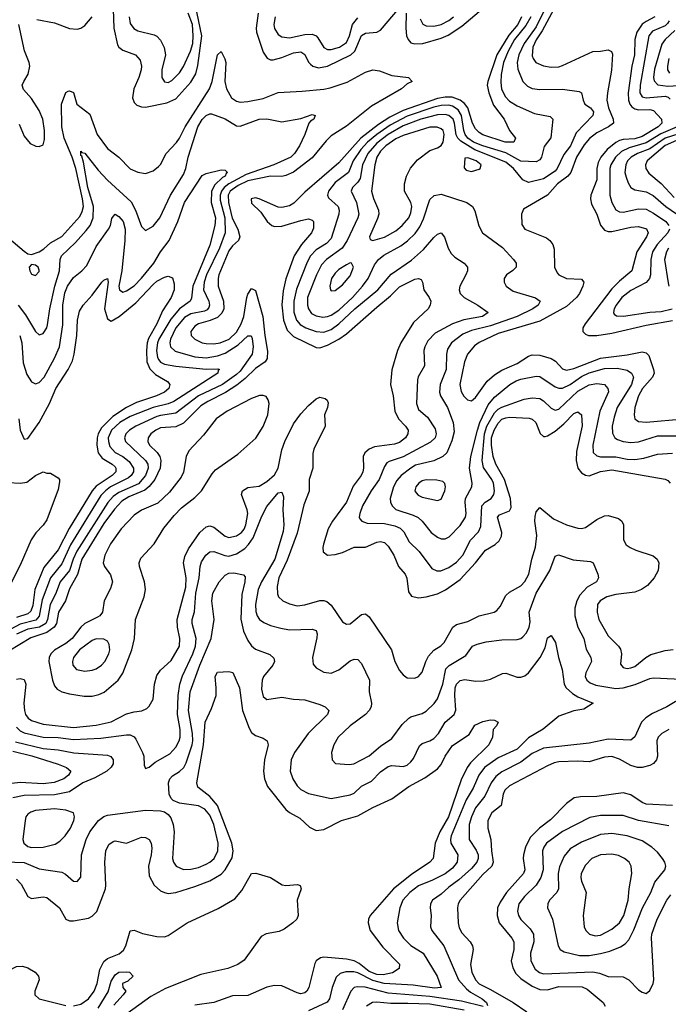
# Model space of a CAD drawing. Header units: inches. Extents: x 501365 to 657855, y 482276 to 547543.
# Tile 32 of 256: x 530787 to 534207, y 492561 to 497755. Entities that reach past the tile are written whole.
import ezdxf

# ---------------------------------------------------------------- set-up
doc = ezdxf.new("R2010")
doc.units = ezdxf.units.IN
doc.header["$MEASUREMENT"] = 0
doc.layers.add('A5439', color=7, linetype='Continuous')

msp = doc.modelspace()

# ---------------------------------------------------------------- linework, layer by layer
at = {"layer": 'A5439', "color": 5}
for points, elevation in [([(531280.2, 497810), (531282.7, 497710), (531303.2, 497623.2), (531310.6, 497610.6), (531330, 497595.3), (531398.3, 497570), (531422.3, 497542.3), (531428.8, 497510), (531427, 497490), (531415.8, 497450), (531389.6, 497390), (531382.5, 497342.5), (531390, 497318), (531404.1, 497304.1), (531430, 497295.1), (531450, 497294.4), (531563.6, 497316.4), (531610, 497338.1), (531690, 497425.4), (531715.2, 497470), (531726.7, 497513.3), (531746.7, 497670), (531714.8, 497830)], 1920), ([(532044.5, 497790), (532033.3, 497710), (532035.1, 497690), (532070, 497584.6), (532092.5, 497552.5), (532110, 497544.4), (532123.7, 497543.7), (532170, 497555), (532230, 497580.7), (532270, 497586.5), (532290, 497571.1), (532310, 497531.1), (532320.2, 497520.2), (532332.6, 497510), (532362.2, 497502.2), (532410, 497510.1), (532533.9, 497570), (532554.7, 497590), (532590, 497671.1), (532610, 497684.2), (532670, 497690.1), (532690, 497699.3), (532790, 497817.8)], 1920), ([(533555.9, 497810), (533510, 497717.8), (533447.1, 497630), (533419.4, 497570), (533410.1, 497530), (533414.6, 497494.6), (533441, 497430), (533464.2, 497404.2), (533490, 497392.7), (533530, 497386.4), (533648.7, 497388.7), (533736.4, 497376.4), (533749, 497369), (533758, 497330), (533767.8, 497310), (533796.9, 497290), (533812.7, 497270), (533809.2, 497250), (533721.1, 497158.9), (533690.9, 497090), (533656.2, 497043.8), (533621.1, 496970), (533610, 496955.7), (533550, 496916.5), (533470, 496897.1), (533440.4, 496910), (533391.7, 496970), (533350, 497003.1), (533187.9, 497067.9), (533113.9, 497113.9), (533097.1, 497130), (533088.4, 497148.4), (533080.3, 497210), (533072.3, 497230), (533049.7, 497249.7), (533030, 497255), (532990, 497253.7), (532902, 497230), (532810, 497195.2), (532730, 497150.2), (532670, 497103.3), (532623.2, 497050), (532595.4, 496990), (532582, 496918), (532570, 496897.5), (532542, 496870), (532535.7, 496850), (532562.5, 496790), (532574.5, 496730), (532570.1, 496710), (532514.2, 496590), (532486.8, 496550), (532405.1, 496490), (532378.4, 496461.6), (532351.6, 496410), (532305.1, 496290), (532303.8, 496250), (532309.4, 496229.4), (532326, 496206), (532350, 496192.2), (532386, 496186), (532410, 496188.8), (532430, 496196.5), (532470, 496223), (532542.5, 496290), (532595, 496350), (532624, 496390), (532658.4, 496461.6), (532678.5, 496490), (532707.4, 496512.6), (532797.5, 496562.5), (532831.9, 496588.1), (532872.3, 496627.7), (532896.7, 496663.3), (532915.9, 496704.1), (532950, 496807.4), (532972.8, 496827.2), (533010, 496834), (533144.9, 496790), (533175.3, 496770), (533187, 496747), (533207.7, 496667.7), (533227.4, 496630), (533333.1, 496553.1), (533391.5, 496490), (533404.6, 496470), (533404.2, 496450), (533387.5, 496432.5), (533354.4, 496410), (533341.7, 496390), (533341.7, 496370), (533351.8, 496350), (533390, 496322.7), (533507.3, 496287.3), (533531.1, 496271.1), (533520.2, 496250), (533492.1, 496230), (533410.9, 496190), (533270, 496139.8), (533170, 496115.9), (533124, 496096), (533064.8, 496050), (533043.2, 496016.8), (533037.3, 495990), (533036, 495910), (533004.2, 495830), (533001.5, 495790), (533006.4, 495770), (533042.6, 495710), (533073.5, 495630), (533078.2, 495581.8), (533066.5, 495533.5), (533038.9, 495470), (533017.5, 495450), (532970, 495428.4), (532875, 495405), (532848.9, 495390), (532798.5, 495350), (532776.3, 495323.7), (532757.7, 495290), (532741.1, 495230), (532742.7, 495210), (532750.6, 495190.6), (532770.5, 495170.5), (532861.9, 495141.9), (532888.9, 495128.9), (532909.4, 495110), (532957.2, 495050), (532990, 495025), (533010, 495016.3), (533030, 495016.5), (533052.4, 495027.6), (533110, 495086), (533137.3, 495130), (533141.5, 495150), (533136.1, 495210), (533138.3, 495230), (533171.9, 495290), (533172.9, 495310), (533159.5, 495390), (533166.2, 495450), (533200.3, 495590), (533214.2, 495630), (533256.7, 495723.3), (533290, 495763.9), (533371.6, 495830), (533405.8, 495850), (533430, 495858), (533510, 495874.2), (533530, 495872.1), (533610, 495818.5), (533630, 495811), (533650, 495811), (533690, 495830.7), (533750, 495872.1), (533790, 495892.6), (533870, 495914.4), (533937.1, 495917.1), (533990, 495906.7), (534013.7, 495890), (534023, 495870), (534013.6, 495830), (533938, 495710), (533921.2, 495658.8), (533912, 495610), (533913.3, 495573.3), (533925, 495550), (533939.9, 495539.9), (533969.7, 495529.7), (534010, 495524), (534050, 495528.7), (534150, 495560.5), (534330, 495559.6)], 1960), ([(533602.8, 497810), (533542.8, 497697.2), (533510, 497649.3), (533493.5, 497610), (533490, 497565.5), (533494.3, 497550), (533508.4, 497530), (533550, 497511.5), (533590, 497504.7), (533630, 497506.5), (533650, 497513.8), (533810, 497588.1), (533850, 497589), (533890, 497596.9), (533908.2, 497588.2), (533913.4, 497573.4), (533908.6, 497488.6), (533886.1, 497370), (533883.2, 497330), (533891.3, 497290), (533916.9, 497230), (533918.9, 497210), (533892.1, 497190), (533830, 497158.6), (533791.5, 497128.5), (533764.4, 497095.6), (533723, 497030), (533693, 496950), (533676.8, 496930), (533623.1, 496890), (533570, 496829.3), (533444.5, 496755.5), (533434, 496730), (533434.5, 496674.5), (533450.2, 496650.2), (533564.2, 496604.2), (533582.4, 496590), (533598, 496570), (533605.1, 496545.1), (533606.5, 496450), (533620.4, 496420.4), (533630.3, 496410), (533670, 496389.5), (533750, 496386), (533761.8, 496370), (533757, 496350), (533738.4, 496310), (533723.4, 496290), (533670, 496241.7), (533530, 496165.3), (533310, 496099.7), (533210, 496052.8), (533185.4, 496034.6), (533148.2, 495990), (533132.5, 495950), (533107.3, 495830), (533114.4, 495794.4), (533129.1, 495769.1), (533149, 495750), (533170, 495744.9), (533190, 495761.5), (533252.6, 495847.4), (533290, 495881.5), (533330, 495905.9), (533410, 495941.8), (533470, 495979.5), (533490, 495986.5), (533530, 495984.8), (533590, 495968.4), (533613, 495953), (533650, 495912.5), (533670, 495905.7), (533710, 495914.8), (533850, 495970.4), (533990, 495986.9), (534070, 496002.9), (534090, 495998.3), (534103.9, 495984), (534129.6, 495910), (534132.4, 495890), (534124.3, 495870), (534071.4, 495810), (534050.5, 495770), (534031.6, 495710), (534026.5, 495670), (534031.2, 495650), (534050, 495635), (534090, 495631.2), (534289.6, 495649.6)], 1980), ([(530876.8, 497756.8), (530970, 497738.6), (531050, 497709.6), (531090, 497705.7), (531110, 497711.3), (531130, 497724.3), (531169.1, 497770.9)], 1920), ([(531364.6, 497770), (531370, 497734.4), (531389.2, 497709.2), (531410, 497696.6), (531495.2, 497675.2), (531510, 497668.2), (531530, 497647.7), (531549.1, 497609.1), (531555.9, 497570), (531536.1, 497490), (531535.7, 497450), (531550, 497427.4), (531570, 497424.8), (531590, 497434.5), (531630, 497474.7), (531650, 497507.8), (531687.3, 497590), (531699.1, 497630), (531701.9, 497670), (531698, 497730), (531675.1, 497790)], 1940), ([(533432.6, 497770), (533413.1, 497730), (533366.4, 497673.6), (533303.3, 497570), (533255.1, 497430), (533252.6, 497410), (533260.5, 497370), (533284.8, 497304.8), (533342.4, 497230), (533370.2, 497170), (533400.9, 497130), (533393, 497110), (533346.3, 497110), (533230, 497148.5), (533210, 497159.7), (533190, 497179.9), (533174.2, 497210), (533150.7, 497290), (533132.9, 497312.9), (533110, 497331.2), (533066.8, 497346.8), (533030, 497346.5), (532990, 497339.7), (532810, 497276.6), (532739, 497241), (532678.3, 497201.7), (532585.6, 497130), (532470, 496999.7), (532290, 496844.6), (532232.6, 496787.4), (532210, 496773.5), (532170, 496763.8), (532150, 496766.6), (532050, 496810.4), (532030, 496815.4), (532008.1, 496810), (532010, 496787.9), (532059.2, 496739.2), (532092, 496690), (532115.8, 496670), (532130, 496665.1), (532170, 496666.4), (532270, 496696.6), (532310, 496704.2), (532330, 496698), (532336.9, 496690), (532336.3, 496656.3), (532325.7, 496630), (532273.8, 496570), (532235, 496510), (532191.2, 496388.8), (532175.7, 496324.3), (532169.8, 496250.2), (532177.8, 496170), (532197.1, 496117.1), (532230, 496084.1), (532350, 496026.2), (532370, 496024.3), (532410, 496037.9), (532470, 496069.2), (532510, 496097.7), (532670, 496239.4), (532742.4, 496297.6), (532790, 496346.6), (532870, 496386.5), (532890.2, 496390.2), (532903.8, 496383.8), (532911, 496371), (532917.5, 496330), (532946.7, 496290), (532954.6, 496270), (532951.8, 496250), (532940.3, 496230), (532862.9, 496157.1), (532796.6, 496050), (532778.6, 496010), (532748.5, 495908.5), (532742.7, 495830), (532756, 495770), (532765.2, 495690), (532784.2, 495650), (532822, 495610), (532834.8, 495590), (532833.5, 495570), (532821, 495550), (532790, 495525), (532763.6, 495516.4), (532658.1, 495501.9), (532629.2, 495490), (532606.4, 495470), (532598.1, 495450), (532600.7, 495390), (532597.2, 495370), (532587.3, 495350), (532544.9, 495295.1), (532509.6, 495210), (532436.1, 495110), (532414.1, 495070), (532388.2, 494988.2), (532384.7, 494970), (532387.1, 494947.1), (532410, 494931.1), (532450, 494933.9), (532490, 494944.5), (532550, 494972.2), (532610, 494971.7), (532670, 494999.2), (532690, 495002), (532710, 494996.6), (532730, 494977.8), (532760.8, 494930), (532784.9, 494870), (532820.2, 494830), (532828.4, 494808.4), (532837.4, 494737.4), (532853.1, 494713.1), (532890, 494705), (532930, 494710.7), (532990, 494726.9), (533032.8, 494747.2), (533110, 494802.7), (533190.4, 494890), (533242.6, 494957.4), (533293.7, 494986.3), (533314.9, 495005.1), (533327.1, 495030), (533329, 495050), (533306.9, 495130), (533317.5, 495142.5), (533370, 495165), (533378.2, 495181.8), (533375.7, 495230), (533343, 495330), (533297.4, 495410), (533282.9, 495450), (533274.5, 495510), (533274.6, 495550), (533288.7, 495590), (533310, 495626.2), (533330, 495647), (533350, 495655.5), (533370, 495658.3), (533473.6, 495653.6), (533490, 495647.8), (533509.3, 495630), (533531.4, 495571.4), (533550, 495556.3), (533557.2, 495557.2), (533570, 495559.2), (533610, 495585.2), (533656.7, 495623.3), (533710, 495678), (533730, 495687.1), (533750.1, 495670.1), (533753, 495613), (533723.2, 495476.8), (533720.9, 495430), (533730, 495389.2), (533750, 495364.2), (533770, 495352.2), (533790, 495349.4), (533850, 495372.5), (533910, 495379.9), (534190, 495330.9), (534204.4, 495324.4), (534217.6, 495310)], 1920), ([(532134.2, 497770), (532127.6, 497730), (532130, 497708.8), (532150, 497677.5), (532170, 497664.1), (532210, 497659.1), (532290, 497678), (532330, 497678.9), (532350.1, 497670.1), (532359.6, 497659.6), (532390, 497609.3), (532410, 497598), (532430, 497597.5), (532473.5, 497610), (532510, 497635.3), (532526.1, 497670), (532541.1, 497730), (532570, 497765.2)], 1940), ([(533481.5, 497770), (533455.5, 497724.5), (533395.5, 497650), (533363.4, 497590), (533337.9, 497530), (533326.3, 497466.3), (533323.5, 497423.5), (533327.5, 497390), (533347.8, 497350), (533370, 497325.6), (533410, 497300.5), (533501.1, 497261.1), (533584.6, 497244.6), (533597.6, 497230), (533588.4, 497131.6), (533553.5, 497086.5), (533538.1, 497030), (533530, 497016.5), (533510, 497004.6), (533430, 497009.2), (533350, 497053.5), (533228.6, 497090), (533179.5, 497110), (533151, 497130), (533136.5, 497150), (533129.5, 497170), (533117.5, 497250), (533099.8, 497279.8), (533070, 497299.2), (533050, 497304), (533010, 497303.2), (532970, 497294.2), (532830, 497246.3), (532740.8, 497199.2), (532669.5, 497150), (532621.3, 497110), (532586.2, 497070), (532546.2, 497010), (532520.8, 496950), (532450, 496896.7), (532415.6, 496850), (532410.9, 496830), (532415.6, 496815.6), (532465.5, 496770), (532471.9, 496750), (532469.6, 496730), (532430, 496600.7), (532405.7, 496574.3), (532350, 496541.5), (532321.3, 496510), (532303.2, 496476.8), (532246.7, 496333.3), (532232.4, 496270), (532232.9, 496212.9), (532246.4, 496170), (532266.7, 496146.7), (532295.6, 496130), (532350, 496110.8), (532390, 496107.1), (532430, 496120.9), (532470, 496151), (532554.3, 496230), (532675, 496330), (532746.5, 496413.5), (532852.9, 496487.1), (532916.5, 496543.5), (532970, 496605.6), (532990, 496623.6), (533010, 496630.3), (533027.6, 496607.6), (533046.3, 496550), (533062.2, 496522.2), (533082.4, 496502.4), (533130.4, 496470), (533148.8, 496450), (533147.8, 496430), (533139.7, 496410), (533107.5, 496350), (533104.6, 496330), (533110.2, 496310), (533130, 496289.4), (533202.8, 496250), (533257.6, 496210), (533228.2, 496190), (533128.2, 496171.8), (533069.1, 496150.9), (532978.1, 496101.9), (532938.5, 496061.5), (532922.6, 496030), (532918.8, 496010), (532921.7, 495930), (532888.3, 495871.7), (532884.5, 495855.5), (532879.8, 495730), (532890, 495699.6), (532937.6, 495657.6), (532977.3, 495597.3), (532984, 495570), (532977.9, 495550), (532953.7, 495526.3), (532810, 495449.1), (532734.9, 495425.1), (532723, 495417), (532710, 495397.7), (532682.8, 495330), (532640.9, 495270), (532595.1, 495190), (532580.1, 495150), (532577.5, 495130), (532581.2, 495121.2), (532590.3, 495110), (532618.9, 495098.9), (532710, 495097.3), (532764.9, 495084.9), (532792.7, 495072.7), (532812.7, 495052.7), (532840.7, 495000.7), (532894, 494950), (532960.4, 494860.4), (532987.1, 494847.1), (533007.2, 494847.2), (533050, 494864.4), (533090, 494894), (533124.1, 494930), (533164.5, 495010), (533207.2, 495052.8), (533218.4, 495081.6), (533224.3, 495190), (533240.7, 495210), (533273.8, 495230), (533288, 495250), (533291.2, 495270), (533284.7, 495310), (533276.4, 495330), (533233.4, 495393.4), (533226.2, 495430), (533237.6, 495570), (533250.2, 495610), (533290, 495681.2), (533310, 495700.4), (533330, 495711.1), (533446.4, 495753.6), (533490, 495760.6), (533530, 495757.1), (533550, 495745.1), (533590, 495705.7), (533610, 495695.9), (533630, 495700.4), (533730, 495794.8), (533790, 495829.2), (533830, 495835.9), (533870.3, 495830), (533889.2, 495810), (533891.4, 495791.4), (533846.9, 495690), (533808.9, 495510), (533811.6, 495471.6), (533830, 495454.1), (533850, 495449.6), (533930, 495448.3), (533990, 495436.5), (534030, 495434.3), (534078.6, 495441.4), (534150, 495463.1), (534230, 495468.1)], 1940), ([(532825.5, 497790), (532823.6, 497710), (532827.5, 497670), (532836, 497650), (532850, 497633.8), (532870, 497627.3), (532912.8, 497630), (533010, 497658), (533046.4, 497673.6), (533118.2, 497721.8), (533210, 497798.5)], 1920), ([(532899.4, 497759.4), (532912.3, 497732.3), (532930, 497722.1), (532970, 497721.1), (533010, 497730.1), (533050, 497751.6), (533073.9, 497770)], 1940), ([(534136.8, 497770), (534090, 497746.3), (534070, 497731), (534042.1, 497690), (534030.4, 497650), (534028.3, 497570), (534015.2, 497510), (533996.4, 497370), (533998, 497330), (534004.8, 497310), (534015.8, 497295.8), (534030, 497285.5), (534050, 497280.1), (534110, 497280.7), (534130, 497276.3), (534170.6, 497230), (534172.9, 497210), (534154.5, 497190), (534070, 497138.6), (534030, 497126.2), (533970, 497122.9), (533950, 497117.8), (533930, 497107.4), (533885.4, 497070), (533852.3, 497030), (533838.1, 497001.9), (533830.4, 496970), (533829.7, 496910), (533798.7, 496830), (533796.3, 496810), (533801.7, 496781.7), (533830.1, 496730.1), (533850.5, 496670.5), (533870, 496645.5), (533890, 496638.2), (533910, 496637.6), (534010, 496660.7), (534050, 496664.1), (534091.9, 496651.9), (534101, 496630), (534092.5, 496610), (534041.2, 496530), (534015.6, 496430), (533950, 496375.6), (533910, 496334.7), (533768.3, 496150), (533757, 496130), (533756.5, 496110), (533770, 496096.5), (533786, 496090), (533830, 496089.3), (533910, 496101.9), (534090, 496144.2), (534230, 496167.6)], 2020), ([(530784.3, 497204.3), (530810, 497141.7), (530841.9, 497101.9), (530872.8, 497087.2), (530890, 497085.9), (530910, 497095.6), (530917.3, 497122.7), (530918.4, 497170), (530909, 497230), (530890, 497276.2), (530850, 497339.3), (530807.3, 497387.3), (530800.8, 497410), (530808, 497430), (530832, 497468), (530839.7, 497510), (530836.6, 497530), (530811.9, 497591.9), (530782.1, 497730)], 1920), ([(534211.5, 497750), (534203.9, 497736.1), (534190, 497722.6), (534124.6, 497695.4), (534104.3, 497670), (534059.8, 497410), (534057.3, 497370), (534070, 497347.5), (534090, 497343.6), (534190, 497351.6), (534206.6, 497346.6), (534216.9, 497336.9)], 2040), ([(534242.5, 497697.5), (534190.1, 497650), (534173.6, 497626.4), (534134.4, 497494.4), (534129.7, 497450), (534132.5, 497432.5), (534152.1, 497412.1), (534205.2, 497405.2), (534290, 497410.3)], 2060), ([(530730, 496602.3), (530810, 496534), (530830, 496520.7), (530850, 496516.6), (530890, 496530.1), (530914.4, 496545.6), (530950, 496578.6), (531010, 496611.8), (531103.8, 496716.2), (531116.9, 496743.1), (531122.6, 496770), (531118.6, 496810), (531083.2, 496970), (531063.4, 497030), (531020.9, 497130), (531008.9, 497190), (531007.1, 497310), (531030, 497370.7), (531042.3, 497377.7), (531050, 497379.5), (531070, 497370.4), (531089.1, 497310), (531156.2, 497256.2), (531195.3, 497150), (531250, 497075.6), (531309.6, 497029.6), (531370, 496969.1), (531410, 496950.2), (531450, 496944.2), (531490, 496957.2), (531519.6, 496980.4), (531530, 496991.7), (531558.8, 497050), (531613.4, 497106.6), (531629.3, 497130), (531660.1, 497190), (531788.3, 497390), (531801.4, 497430), (531830, 497570.5), (531850, 497588.2), (531869.4, 497549.4), (531873.5, 497530), (531869.1, 497430), (531878.3, 497390), (531903.9, 497343.9), (531930, 497325.7), (531950, 497320.4), (531990, 497323.3), (532070, 497339.7), (532150, 497371.9), (532277.4, 497377.4), (532390, 497388.2), (532424.5, 497395.5), (532513.8, 497426.2), (532610, 497478.3), (532650, 497491.3), (532684.9, 497484.9), (532750, 497460.7), (532838, 497450), (532856, 497430), (532830, 497416.2), (532799.6, 497390), (532641.4, 497298.6), (532510, 497193.1), (532430, 497142), (532403.6, 497116.4), (532330, 497026.8), (532230, 496951.6), (532190, 496932.5), (532170, 496928.7), (532109.6, 496929.6), (531990, 496904.7), (531939.9, 496880.1), (531897.6, 496850), (531886.4, 496830), (531887.7, 496790), (531908, 496708), (531937.5, 496650), (531947.3, 496610), (531941.5, 496590), (531910, 496562.5), (531890, 496536.3), (531837.3, 496410), (531833.1, 496390), (531834.3, 496350), (531861.9, 496270), (531864.3, 496230), (531853.3, 496206.7), (531830, 496185), (531792.2, 496167.8), (531729.8, 496150.2), (531710, 496138), (531690.2, 496110), (531691.1, 496090), (531710, 496069.5), (531750, 496050.7), (531770, 496046.3), (531810, 496045.3), (531843.6, 496050), (531891.4, 496070), (531930, 496107.4), (531955.5, 496150), (531969.6, 496190), (531985, 496290), (531990, 496306.5), (532010, 496338), (532030, 496326.7), (532068.5, 496190), (532079.2, 496090), (532094.1, 496005.9), (532092.2, 495967.8), (532081.7, 495950), (532030, 495915.9), (531976.8, 495863.2), (531932, 495828), (531871.8, 495788.2), (531778.7, 495741.3), (531742.1, 495717.9), (531650, 495626.2), (531610, 495606.7), (531530, 495602), (531504.6, 495590), (531478.8, 495570), (531464.7, 495550), (531462.5, 495530), (531470.9, 495510), (531512.1, 495472.1), (531525.7, 495450), (531531.4, 495430), (531527.7, 495390), (531500.2, 495330), (531470, 495291.7), (531447.4, 495272.6), (531362.2, 495237.8), (531325, 495215), (531286.5, 495173.5), (531230, 495097), (531115.2, 494910), (531092.5, 494827.5), (531050, 494752.3), (531028.1, 494690), (530991.1, 494630), (530980.7, 494570), (530968.4, 494550), (530930, 494523.1), (530846.2, 494493.8), (530730, 494423.5)], 1880), ([(534210.4, 497550), (534202.4, 497510), (534203.4, 497490), (534212.9, 497472.9)], 2080), ([(530779.2, 496250), (530818, 496198), (530870, 496110.3), (530890, 496093.1), (530910, 496098.9), (530929.9, 496130.1), (530934.1, 496145.9), (530946.4, 496230), (530971.5, 496350), (530996.1, 496430), (531000.2, 496490), (531007.8, 496510), (531080.4, 496579.6), (531137.3, 496642.7), (531157.9, 496670), (531174.2, 496710), (531176, 496770), (531145.7, 496870), (531123.1, 497003.1), (531114.9, 497034.9), (531110, 497039.5), (531110, 497062), (531115.1, 497055.1), (531130, 497051.2), (531201.1, 496961.1), (531250, 496908.6), (531374.4, 496794.4), (531397.2, 496750), (531430, 496664.9), (531450, 496643.8), (531490, 496666.5), (531526.3, 496710), (531581.9, 496830), (531650, 496937.8), (531663.1, 496970), (531674.8, 497030), (531726.6, 497190), (531750, 497229.4), (531770, 497250.1), (531790, 497259.3), (531797.8, 497257.8), (531870, 497231.9), (531930, 497195.2), (531950, 497193.8), (532050, 497231.2), (532090, 497231.6), (532170, 497216), (532270, 497234), (532330, 497254.9), (532344.7, 497250), (532337.3, 497230), (532319.9, 497220.1), (532311.3, 497208.7), (532291.1, 497150), (532261.8, 497090), (532236.6, 497050), (532216.3, 497030), (532127.7, 496990), (531981, 496939), (531890, 496889), (531865, 496870), (531850.9, 496850), (531844.6, 496830), (531843.5, 496803.5), (531868.1, 496710), (531869.8, 496630.2), (531840.4, 496550), (531772.3, 496410), (531759.5, 496370), (531756.9, 496330), (531784.1, 496270), (531788.3, 496250), (531783.8, 496236.2), (531775, 496225), (531761.9, 496218.1), (531690, 496204.3), (531656, 496184), (531609.8, 496130), (531581.8, 496070), (531578.7, 496050), (531582.8, 496030), (531607.2, 496007.2), (531710, 495976.2), (531770, 495971.6), (531830, 495982.5), (531870, 495996.7), (531939.8, 496040.2), (531990, 496087.7), (532007, 496087), (532013.6, 496073.6), (532018.6, 496030), (532013.2, 495990), (531950, 495901.7), (531930, 495882.6), (531856.1, 495830), (531729.6, 495770), (531610, 495679.1), (531530, 495667.9), (531510, 495661.2), (531398.7, 495610), (531366.5, 495590), (531346.3, 495570), (531339.6, 495550), (531345.4, 495530), (531449.6, 495430), (531462.3, 495410), (531464.6, 495390), (531450.1, 495350), (531413.1, 495306.9), (531310, 495261.3), (531280.5, 495239.5), (531251.9, 495208.1), (531088.3, 494951.7), (531068.7, 494910), (531050, 494849), (531001.2, 494790), (530976.1, 494724), (530948.5, 494670), (530933.6, 494590), (530924.4, 494570), (530891.8, 494550), (530830, 494540), (530770, 494514.1)], 1860), ([(534253.6, 497190), (534167.6, 497152.4), (534090, 497105), (534001.4, 497078.6), (533960.6, 497059.4), (533928.2, 497030), (533904.6, 496990), (533898.6, 496970), (533898.8, 496830), (533910.1, 496790), (533930, 496752.3), (533950, 496741.7), (533970, 496740.4), (534050, 496758.1), (534090, 496755.9), (534130, 496735.1), (534194.6, 496690), (534210.6, 496670)], 2040), ([(534296.8, 497163.2), (534189.9, 497130.1), (534110, 497074.3), (534044, 497050), (534011.6, 497030), (533992.4, 497010), (533983.1, 496990), (533978.9, 496950), (533984.3, 496924.3), (533994.8, 496894.8), (534010.2, 496870), (534030, 496857.9), (534090, 496846.5), (534128, 496828), (534193.7, 496770), (534251.3, 496731.3)], 2060), ([(534250, 497118.8), (534190, 497091.2), (534096.1, 497010), (534087.1, 496990), (534089, 496970), (534104.8, 496944.8), (534170, 496891.1), (534237.8, 496817.8)], 2080), ([(530786.9, 496090), (530798.7, 496050), (530805.1, 495945.1), (530824.1, 495884.1), (530850, 495844), (530870, 495834.4), (530890, 495841.2), (530915.5, 495870), (530970, 495969.2), (530997.3, 496030), (531014.4, 496145.6), (531013.7, 496250), (531025.7, 496314.3), (531038.9, 496350), (531070, 496395.9), (531114.6, 496430), (531141.4, 496458.6), (531190, 496559.2), (531255.8, 496650), (531265, 496670), (531272.9, 496707.1), (531280.9, 496719.1), (531290, 496728.7), (531310, 496716.2), (531331.9, 496690), (531342.8, 496650), (531341.2, 496590), (531324.8, 496430), (531309.7, 496349.7), (531313.8, 496330), (531330, 496318), (531350, 496324.1), (531390, 496351), (531430, 496392.1), (531494.1, 496470), (531530.3, 496530), (531575, 496590), (531620.3, 496690), (531655.9, 496790), (531750, 496933.1), (531770, 496943.2), (531850, 496962.8), (531870, 496962.3), (531883.1, 496950), (531876, 496944), (531871.3, 496930), (531857.1, 496922.9), (531815.3, 496884.7), (531798.7, 496850), (531796.2, 496790), (531819.2, 496710), (531816.8, 496670), (531790, 496565), (531699.1, 496350), (531693.5, 496286.5), (531686.6, 496270), (531630, 496229.9), (531584.1, 496175.9), (531521.2, 496070), (531513.5, 496050), (531508.5, 496010), (531513.5, 495973.5), (531520.2, 495960.2), (531530, 495948), (531550, 495938.8), (531610, 495927.3), (531770, 495912.4), (531832.5, 495912.5), (531840.5, 495910), (531834.3, 495905.7), (531831, 495890), (531599.5, 495740.5), (531570.7, 495729.3), (531490.2, 495709.8), (531370, 495661.6), (531315.2, 495630), (531271.6, 495590), (531254, 495550), (531254.4, 495530), (531263.1, 495503.1), (531290, 495471.9), (531330.7, 495450.7), (531364.4, 495424.4), (531387.4, 495390), (531386.9, 495370), (531374.6, 495350), (531361.1, 495338.9), (531266.1, 495290), (531239.1, 495270), (531215.4, 495244.6), (531055.4, 494984.6), (531010, 494884.9), (530949.3, 494810.7), (530905.7, 494694.3), (530890, 494607.9), (530871.9, 494588.1), (530790, 494566.4), (530740, 494540)], 1840), ([(534213.3, 496650), (534204.9, 496630), (534149.3, 496570), (534124.6, 496530), (534115.3, 496490), (534113.7, 496410), (534107.3, 496390), (534090, 496368.2), (534010, 496327.3), (533963.1, 496290), (533932.1, 496250), (533922.1, 496230), (533918.8, 496210), (533922.5, 496202.5), (533933.5, 496193.5), (533971.9, 496191.9), (534110, 496212.1), (534170, 496216.4), (534227.6, 496230)], 2040), ([(534208.3, 496550), (534197.3, 496530), (534187.5, 496490), (534206.4, 496366.4), (534210.9, 496350)], 2060), ([(530781.9, 495650), (530790, 495590.5), (530810, 495542.7), (530830, 495546), (530889.9, 495630), (530943.5, 495730), (530976.7, 495810), (531042, 495910), (531064.9, 495955.1), (531074.4, 495990), (531088, 496090), (531092.2, 496170), (531101.7, 496218.3), (531121, 496250), (531170, 496301.7), (531220.2, 496370), (531230, 496381.1), (531250.1, 496390.1), (531253.1, 496370), (531234.6, 496230), (531250, 496176.9), (531270, 496165), (531311.4, 496188.6), (531399.2, 496260.8), (531490, 496359.1), (531510, 496375.1), (531550, 496397.6), (531570, 496402.6), (531592.9, 496392.9), (531602.4, 496362.4), (531600.7, 496330), (531586.4, 496290), (531539.8, 496220.2), (531509.3, 496150), (531465.8, 496074.2), (531458.3, 496050), (531454.9, 496010), (531458, 495950), (531472.5, 495912.5), (531502.9, 495882.9), (531565.9, 495845.9), (531578.5, 495830), (531574, 495810), (531551, 495790), (531507.8, 495770), (531403.6, 495736.4), (531350, 495710.2), (531278.8, 495661.2), (531218.3, 495601.7), (531201.4, 495570), (531196.3, 495550), (531194, 495510), (531201.1, 495470), (531222.6, 495442.6), (531274.8, 495410), (531290, 495395.8), (531294.8, 495390), (531293.5, 495370), (531274.2, 495350), (531190, 495294.1), (531168.4, 495270), (531048.4, 495071.6), (530990, 494959), (530914.9, 494865.1), (530866.6, 494750), (530855.4, 494664.6), (530845.5, 494634.5), (530830, 494621.2), (530770, 494601.7)], 1820), ([(530770, 494276.7), (530790, 494279.3), (530810, 494273.9), (530819.4, 494250), (530808.6, 494150), (530811.5, 494111.5), (530817.9, 494090), (530831.1, 494071.1), (530850, 494058.1), (530910, 494038.6), (531070, 494021.9), (531190, 494033.5), (531269.3, 494050.7), (531350, 494092.6), (531390, 494104.3), (531431.4, 494108.6), (531457.9, 494122.1), (531470, 494133.6), (531490, 494170.4), (531498.7, 494250), (531510, 494294.9), (531530, 494324.1), (531585.2, 494374.8), (531630.5, 494450), (531632.3, 494490), (531618.3, 494550), (531617.2, 494590), (531662.3, 494762.3), (531664.8, 494810), (531649.9, 494890), (531657.5, 494922.5), (531677, 494963), (531737, 495050), (531770, 495080.1), (531790, 495084.2), (531810, 495077.3), (531870, 495030.1), (531890, 495024.1), (531930, 495031.5), (531956.5, 495050), (531970, 495067.8), (531978.9, 495090), (531989.9, 495149.9), (531986.6, 495170), (531956.3, 495250), (531962, 495270), (531990, 495286.4), (532050, 495294.6), (532090, 495318.5), (532130, 495354.3), (532150.3, 495390), (532170, 495485.2), (532185.8, 495530), (532230, 495623.5), (532270, 495676.1), (532310, 495719.1), (532350, 495754.9), (532370, 495763.8), (532397, 495757), (532408.2, 495748.2), (532413.4, 495733.4), (532410.4, 495710), (532394.3, 495670), (532398.2, 495610), (532338.2, 495490), (532332.6, 495467.4), (532332.4, 495390), (532312.9, 495330), (532312.6, 495267.4), (532284.6, 495195.4), (532250, 495045.8), (532196.6, 494903.4), (532153.3, 494810), (532145.3, 494765.3), (532146.4, 494726.4), (532152.6, 494710), (532174.9, 494690), (532210, 494673.5), (532250, 494663.8), (532290, 494668.1), (532370, 494691.7), (532390, 494691.9), (532406.2, 494686.2), (532430, 494665.6), (532490, 494577.7), (532510, 494565.8), (532530, 494568.3), (532590, 494616.9), (532610, 494621.3), (532630, 494605.2), (532747.6, 494430), (532766, 494370), (532790, 494322.4), (532810, 494298.4), (532830, 494283.7), (532870, 494281.1), (532890, 494290.3), (532899.6, 494300.4), (532910, 494313), (532928.2, 494370), (532942, 494398), (532970, 494429.3), (533007.7, 494452.3), (533025, 494470), (533070.8, 494550), (533090, 494564.4), (533150, 494580.1), (533210, 494610.2), (533289.8, 494630.2), (533302.3, 494637.7), (533320.9, 494659.1), (533350, 494717.4), (533370, 494734.7), (533430, 494768.4), (533450, 494791.1), (533471.7, 494830), (533486.9, 494910), (533507.2, 494972.8), (533513.6, 495033.6), (533504.3, 495110), (533505.7, 495134.3), (533510, 495159.5), (533530, 495181.1), (533601.8, 495121.8), (533670, 495090.1), (533730, 495073.5), (533750, 495071.2), (533770, 495075.5), (533830, 495118.8), (533870, 495138), (533890, 495138.9), (533944.4, 495124.4), (533962.8, 495110), (533970.8, 495090.8), (533971.8, 495011.8), (533985.5, 494985.5), (534006.7, 494970), (534036.9, 494956.9), (534127.1, 494927.1), (534149.3, 494909.3), (534157.7, 494890), (534153.7, 494850), (534133.5, 494810), (534097.2, 494770), (534065.1, 494750), (534030, 494735.9), (533930, 494722), (533884, 494710), (533848.6, 494690), (533834.1, 494670), (533831.3, 494630), (533840.1, 494590), (533890, 494504.7), (533944.9, 494450), (533954.6, 494434.6), (533960.9, 494410), (533956, 494356), (533970, 494337), (533990, 494332.6), (534010, 494335.9), (534030, 494343.5), (534089.1, 494390.9), (534114.6, 494405.4), (534190, 494427), (534233.2, 494433.1)], 1880), ([(530726.3, 495313.7), (530790.6, 495309.4), (530825.3, 495314.7), (530870, 495350.2), (530910.4, 495370.4), (530930, 495362), (530950, 495362), (530990, 495338.8), (530996.3, 495330), (530997, 495317), (530990, 495277.2), (530930, 495116.4), (530910, 495088.2), (530871.5, 495048.5), (530848.3, 495011.7), (530790, 494876.8), (530739.7, 494780.3)], 1780), ([(530770, 494022.5), (530790, 494002.6), (530810, 493992.3), (530910, 493970.4), (530990, 493967.6), (531070, 493957.7), (531215.6, 493964.4), (531350, 493983.1), (531370, 493982), (531390, 493971), (531399.3, 493959.3), (531434.7, 493890), (531441.8, 493870), (531442.7, 493822.7), (531450, 493804.4), (531470, 493812.6), (531501.9, 493838.1), (531577.9, 493882.1), (531610, 493918), (531627.5, 493950), (531632.6, 493970), (531633.5, 494010), (531618.8, 494090), (531622.2, 494190), (531631.5, 494250), (531645.9, 494294.1), (531700.8, 494410), (531714.3, 494450), (531716.8, 494490), (531696.2, 494570), (531697.1, 494590), (531709.5, 494630.5), (531716.5, 494730), (531732.9, 494810), (531737.8, 494870), (531745.7, 494894.3), (531768.9, 494931.1), (531790, 494947.6), (531810, 494949.5), (531868, 494928), (531890, 494925.2), (531930, 494937.3), (531973.9, 494966.1), (531994.1, 494985.9), (532018, 495022), (532063.8, 495136.2), (532090, 495187.4), (532150, 495259.1), (532170, 495262.4), (532177.5, 495237.5), (532174.8, 495170), (532180.1, 495090), (532175.6, 495055.6), (532132.8, 494910), (532061.4, 494790), (532044.5, 494750), (532029.7, 494670), (532032.5, 494632.5), (532039.8, 494610), (532051.6, 494591.6), (532074.3, 494574.3), (532110, 494558.7), (532164.6, 494544.6), (532210, 494536.8), (532330, 494539.2), (532350, 494533.4), (532355.3, 494515.3), (532353.8, 494493.8), (532330.2, 494390), (532334.8, 494354.8), (532350, 494335.8), (532390, 494312.6), (532430, 494306.9), (532470, 494325.4), (532530, 494372.4), (532550, 494380.7), (532570, 494379), (532590, 494359.5), (532631, 494270), (532630.2, 494210), (532642.4, 494150), (532640.8, 494130), (532630.3, 494110), (532610.3, 494090), (532529.2, 494030), (532466, 493970), (532443.2, 493930), (532431.3, 493890), (532434, 493850), (532451.5, 493831.5), (532525.1, 493825.1), (532549.2, 493829.2), (532630, 493872.3), (532690, 493922.6), (532750, 493963.2), (532803.4, 494036.6), (532839.2, 494070), (532850, 494077.4), (532910, 494094.6), (532930, 494106.7), (532973.2, 494146.8), (532990, 494171.6), (533019.1, 494250), (533034.5, 494330), (533052.1, 494347.9), (533139.6, 494400.4), (533175.1, 494450), (533198.5, 494461.5), (533247.1, 494472.9), (533330, 494484.3), (533410, 494484.7), (533430, 494490.2), (533440.8, 494499.2), (533459.1, 494520.9), (533474.1, 494550), (533478.4, 494578.4), (533473.6, 494630), (533510, 494729.1), (533581.8, 494850), (533610, 494925.5), (533627.7, 494932.3), (533705.7, 494905.7), (533797.2, 494897.2), (533810.4, 494890), (533835.8, 494830), (533839.3, 494810), (533828.2, 494790), (533778.6, 494761.4), (533740.1, 494719.9), (533724.2, 494690), (533714.6, 494650), (533714.2, 494610), (533731, 494551), (533762.6, 494490), (533774, 494434), (533798, 494390), (533802, 494370), (533771.6, 494310), (533769.4, 494290), (533776.9, 494270), (533796.1, 494256.1), (533825.1, 494245.1), (533930, 494227.6), (533970, 494230.4), (534032.5, 494247.5), (534110, 494280.4), (534130, 494283.3), (534310, 494275)], 1860), ([(530712.2, 493312.2), (530810, 493308), (530890, 493276.2), (531010, 493257.7), (531028.1, 493248.1), (531070, 493210.4), (531090, 493208.7), (531110, 493231.3), (531113.3, 493350), (531138, 493430), (531156.8, 493470), (531203.4, 493530), (531230, 493550.9), (531250, 493558.3), (531450, 493584.5), (531530, 493582), (531550, 493576.9), (531570, 493562.7), (531583.7, 493543.7), (531595.5, 493510), (531600.8, 493470), (531592.8, 493330), (531598.2, 493310), (531611.7, 493290), (531650, 493272.5), (531690, 493273.3), (531730, 493283.3), (531770, 493299.8), (531790, 493310.1), (531811.8, 493330), (531832.4, 493370), (531834.3, 493410), (531810.6, 493510), (531790, 493559.1), (531762.9, 493590), (531730, 493607.7), (531630, 493621.9), (531596.2, 493636.2), (531585.7, 493645.7), (531575.2, 493670), (531571.2, 493728.8), (531579, 493750), (531593.4, 493766.6), (531630, 493788.8), (531652, 493810), (531664.9, 493835.1), (531696.5, 493930), (531700.6, 493950), (531699, 493990), (531677.1, 494110), (531686.3, 494210), (531736.6, 494350), (531796.4, 494490), (531811.9, 494590), (531801, 494690), (531805.8, 494730), (531838, 494790), (531870, 494825), (531890, 494835.1), (531916.3, 494836.3), (531966.9, 494826.9), (531975.2, 494815.2), (531974.6, 494790), (531958, 494722), (531952.3, 494592.3), (531967.3, 494530), (531990, 494480.7), (532010, 494452.7), (532030, 494435.2), (532106.2, 494406.2), (532127.6, 494387.6), (532130.2, 494370), (532121.6, 494350), (532072.4, 494290), (532065.1, 494270), (532062.7, 494222.7), (532070, 494183.8), (532090, 494169), (532170, 494180.9), (532230, 494170.2), (532290, 494167.2), (532370, 494143.2), (532398.4, 494130), (532416.5, 494110), (532410.2, 494090), (532308.6, 493990), (532235.9, 493890), (532218.5, 493850), (532213.7, 493790), (532227.6, 493750), (532250, 493714), (532270, 493693.4), (532310, 493672.8), (532430, 493647.3), (532530, 493665), (532550, 493675.4), (532590, 493711), (532641.4, 493738.6), (532690, 493787), (532730, 493815.3), (532750, 493820.5), (532810, 493815), (532830, 493823.2), (532850, 493839.2), (532862.9, 493857.1), (532895.4, 493924.6), (532910, 493937.1), (532950, 493950.9), (532970, 493963), (532995.3, 493990), (533031.1, 494048.9), (533077.9, 494090), (533087.5, 494112.5), (533080.8, 494190), (533083.7, 494230), (533090.3, 494249.7), (533110, 494269.4), (533133.9, 494273.9), (533190, 494264.9), (533232.7, 494267.3), (533270, 494276.9), (533333.2, 494306.8), (533350, 494307.9), (533410, 494286), (533430, 494286), (533450, 494293.4), (533470, 494310.2), (533531.8, 494390), (533558.8, 494441.2), (533570, 494494.4), (533590, 494506), (533612.3, 494470), (533628.9, 494390), (533647.9, 494327.9), (533658.4, 494250), (533669.5, 494230), (533701.3, 494201.3), (533730, 494183.7), (533810.7, 494150), (533762.4, 494117.6), (533710, 494109.7), (533630, 494081.2), (533548.2, 494011.8), (533470, 493965.9), (533410, 493906.8), (533310, 493861.9), (533238.3, 493810), (533208.3, 493770), (533178.3, 493701.7), (533140.5, 493639.5), (533062.9, 493450), (533058.7, 493430), (533060.5, 493410), (533098.1, 493350), (533094.6, 493310), (533070, 493278.6), (533030, 493249.1), (532964.6, 493215.4), (532890, 493184.9), (532844.6, 493150), (532807.5, 493110), (532790.9, 493070), (532777.7, 492990), (532785.2, 492950), (532810.1, 492910), (532850, 492870.1), (532915.3, 492830), (532989.2, 492710), (533008.7, 492650), (532974.7, 492645.3), (532861.6, 492661.6), (532709.3, 492670.7), (532650, 492685.7), (532570, 492726.2), (532548.2, 492731.8), (532507.6, 492732.4), (532476.7, 492723.3), (532456.1, 492703.9), (532434.2, 492650), (532420.1, 492590), (532408.2, 492571.8), (532310, 492525.8)], 1840), ([(530770, 493220.1), (530794.5, 493194.5), (530830, 493129.1), (530850, 493119.3), (530910, 493127.2), (530930, 493124.3), (530996.9, 493070), (531030.2, 493010.2), (531050, 493001.6), (531070, 493000.6), (531150, 493015.1), (531170, 493025.3), (531193.7, 493050), (531239.1, 493170), (531241.6, 493190), (531235.1, 493310), (531241.2, 493370), (531256.9, 493403.1), (531280.3, 493419.7), (531290, 493422.5), (531350, 493411.4), (531430, 493442), (531450, 493440.6), (531470.1, 493430.1), (531480.6, 493410), (531484.6, 493384.6), (531481.1, 493350), (531465.6, 493290), (531470, 493237.6), (531496, 493190), (531530, 493159.3), (531550, 493150.2), (531570, 493146.1), (531610, 493150.7), (531710, 493181.4), (531790, 493212.8), (531850, 493247.4), (531871, 493270), (531907, 493333), (531913.1, 493370), (531905, 493410), (531830.1, 493610.1), (531790, 493657.7), (531726.4, 493706.4), (531721.1, 493730), (531756.8, 493930), (531764.3, 494050), (531798.8, 494121.2), (531822.3, 494190), (531823.7, 494230), (531817.6, 494290), (531830, 494312.7), (531890, 494316.4), (531911.7, 494311.7), (531945.6, 494230), (531962.5, 494110), (531996.9, 494016.9), (532010, 493994.3), (532030, 493978), (532070, 493964.2), (532092.2, 493950), (532096.9, 493930), (532078.1, 493850), (532073.4, 493790), (532077.2, 493750), (532094.3, 493710), (532190, 493588.3), (532210, 493572.6), (532263.5, 493543.5), (532314.6, 493494.6), (532350, 493478.5), (532390, 493482.3), (532483.1, 493530), (532570, 493554.7), (532650, 493599.8), (532750, 493644.8), (532839.8, 493710), (532923.9, 493756.1), (532990, 493803), (533010, 493826.2), (533029.9, 493870), (533070, 493925.4), (533156.5, 493983.5), (533186.4, 494033.6), (533230, 494052.3), (533270, 494061.5), (533290, 494060.4), (533310.7, 494050), (533302, 494030), (533284.4, 494010), (533280.4, 493970), (533261.5, 493930), (533164.9, 493835.1), (533147.3, 493810), (533115.5, 493744.5), (533048.3, 493550), (533003.2, 493470), (532977.4, 493410), (532967.8, 493330), (532949.2, 493310), (532853.8, 493246.2), (532758.8, 493170), (532635.1, 493030), (532625.7, 493010), (532623.7, 492990), (532634.8, 492950), (532701.4, 492861.4), (532790, 492772.9), (532788.3, 492750), (532752.7, 492727.3), (532704, 492716), (532670, 492717.1), (532630, 492733.6), (532576.7, 492776.7), (532550, 492790.9), (532510, 492798.9), (532390.6, 492809.4), (532373.8, 492806.2), (532350.2, 492790), (532343.2, 492776.8), (532311.2, 492648.8), (532300.8, 492630), (532290, 492620.8), (532270, 492615.9), (532250, 492620.6), (532170, 492658.5), (532130, 492660.7), (532090, 492651), (531990, 492607.6), (531910, 492604.6), (531810, 492569.9), (531710, 492555.5)], 1820), ([(534300.4, 494190), (534198.7, 494130), (534124.4, 494095.6), (534088.2, 494071.8), (534065.4, 494050), (534030, 493971.6), (534010, 493953.7), (533890, 493959.9), (533790, 493938), (533550, 493911.9), (533490, 493883.4), (533430, 493837.5), (533330, 493787), (533298.2, 493761.8), (533273.3, 493730), (533240.4, 493659.6), (533190, 493596.8), (533169, 493550), (533157.4, 493510), (533157.5, 493430), (533194.2, 493374.2), (533204.3, 493350), (533205, 493330), (533198, 493310), (533170, 493277.7), (533102.1, 493217.9), (533050, 493179.2), (533010, 493141.8), (532963.8, 493110), (532953.4, 493090), (532951.7, 493070), (532957.1, 493030), (532953.8, 492970), (532959.7, 492950), (533024.1, 492870), (533100.3, 492690), (533142.3, 492642.3), (533164.3, 492624.3), (533226.2, 492590), (533248.2, 492570), (533253.8, 492553.8)], 1860), ([(534210, 494009.9), (534173.8, 493990), (534154.4, 493970), (534146.7, 493950), (534149.5, 493870), (534145, 493850), (534128.9, 493831.1), (534110, 493820.9), (534070, 493809.3), (534045.1, 493810), (534010, 493821.4), (533950, 493853.9), (533910, 493867.8), (533870, 493864.5), (533790, 493839.4), (533730, 493843), (533630, 493840.3), (533605.3, 493834.7), (533570, 493818.8), (533370, 493712.5), (533345.4, 493690), (533336.2, 493670), (533325.4, 493610), (533275.9, 493570), (533256.4, 493530), (533254.8, 493490), (533270.7, 493430), (533274.1, 493370), (533284.3, 493310), (533280.7, 493299.3), (533276.9, 493290), (533230, 493246.3), (533110.1, 493109.9), (533099.2, 493090), (533095.3, 493070), (533099.8, 492990), (533104.9, 492964.9), (533117.7, 492937.7), (533162.2, 492890), (533174.5, 492870), (533177.8, 492850), (533163.9, 492770), (533172, 492730), (533190.1, 492690), (533210, 492668.2), (533270, 492638.6), (533388.9, 492570), (533461.3, 492521.3)], 1880), ([(530764.8, 493944.8), (530910, 493910.3), (530990, 493903.6), (531072, 493888), (531250, 493875.8), (531268.1, 493868.1), (531280.6, 493850), (531279.8, 493830), (531270, 493811.1), (531246.5, 493790), (531184, 493756), (531120.6, 493730), (531050, 493680.8), (530970, 493665.7), (530810, 493661.6), (530750.1, 493649.9)], 1840), ([(530750, 493895.8), (530851.2, 493871.2), (530990, 493827.7), (531033.1, 493810), (531056.5, 493790), (531044.3, 493770), (531019, 493750), (530968.7, 493731.3), (530910, 493724.3), (530790, 493730.2), (530670, 493716.6)], 1820), ([(534230, 493608.8), (534090, 493617.2), (534070, 493624.7), (534010, 493665.8), (533970, 493677.1), (533830, 493657.2), (533744.7, 493655.3), (533710.6, 493649.4), (533670, 493620.7), (533585.3, 493534.7), (533528.8, 493490), (533479.1, 493440.9), (533453.9, 493390), (533442.9, 493350), (533441.5, 493330), (533450.6, 493270), (533443.9, 493250), (533353.5, 493150), (533319.8, 493100.2), (533306.8, 493070), (533304.7, 493030), (533315, 492990), (533382.3, 492910), (533392.5, 492890), (533392.7, 492850), (533378.5, 492790), (533387.6, 492752.4), (533403.7, 492723.7), (533430, 492696.9), (533490, 492657), (533530, 492638), (533570, 492637.2), (533630, 492655.1), (533752.7, 492652.7), (533780.3, 492640.3), (533864.2, 492570), (533875, 492550)], 1920), ([(534210, 493503), (534050.3, 493530.3), (533970, 493556), (533850, 493557.1), (533793.3, 493546.7), (533650, 493471.6), (533565.5, 493410), (533550.1, 493390), (533543.6, 493370), (533546.7, 493270), (533535.6, 493230), (533510.7, 493190), (533449.5, 493130), (533419.5, 493090), (533412.2, 493052.2), (533417.9, 493030), (533430, 493007.6), (533478.5, 492958.5), (533495.6, 492930), (533498.1, 492890), (533480.4, 492830), (533481.9, 492790), (533505.9, 492745.9), (533528.1, 492728.1), (533550, 492721.3), (533810, 492732.4), (533845.3, 492725.3), (533890, 492708.2), (533970, 492705.4), (533998.9, 492690), (534050, 492637.3), (534070, 492624.2), (534090, 492618.4), (534110, 492632.7), (534127, 492670), (534130.7, 492690), (534118.9, 492910), (534120.1, 492930), (534148.9, 493010), (534199.3, 493110), (534221.1, 493138.9)], 1940), ([(531070, 492552), (531110, 492561.7), (531150, 492589.6), (531179.2, 492630), (531195.5, 492670), (531210, 492744.7), (531230, 492786.2), (531250, 492802.5), (531312.2, 492827.8), (531334, 492846), (531345.8, 492870), (531370, 492948.8), (531390, 492952.2), (531434.1, 492934), (531510, 492918.7), (531550, 492917.3), (531570, 492922.9), (531670, 492990.7), (531834.2, 493065.8), (531922, 493118), (531958.2, 493161.8), (532010, 493250.3), (532032.5, 493252.5), (532110, 493230.4), (532170.3, 493190.3), (532190, 493186.7), (532252, 493192), (532266.8, 493186.8), (532270.6, 493170), (532250.5, 493109.5), (532256.3, 493030), (532247.7, 493010), (532227.7, 492990), (532182.2, 492957.8), (532154.7, 492945.3), (532087.1, 492932.9), (532061.2, 492918.8), (531970, 492794.3), (531937.6, 492770), (531883.8, 492750), (531741.6, 492718.4), (531556.7, 492643.3), (531477.8, 492602.2), (531351.8, 492510)], 1780), ([(530345.4, 492514.6), (530409.9, 492570.1), (530450, 492596.1), (530490, 492612.4), (530550, 492627.2), (530590, 492644.8), (530730, 492739.3), (530770, 492759.8), (530801.2, 492761.2), (530830, 492753.2), (530867.9, 492730), (530885.8, 492710), (530889.4, 492690), (530867.6, 492630), (530867, 492610), (530890, 492590.1), (531030, 492554.4)], 1780), ([(531200.1, 492539.9), (531253.4, 492626.6), (531270, 492682), (531290, 492716.5), (531310, 492730.7), (531352.3, 492732.3), (531366, 492730), (531386, 492710), (531357.1, 492682.9), (531328.8, 492671.2), (531331.3, 492650), (531346, 492630), (531333, 492610), (531283.3, 492556.7)], 1760), ([(533231.1, 492548.9), (533117.1, 492577.1), (532950, 492602.3), (532730, 492619.6), (532608.8, 492651.2), (532566.3, 492653.7), (532550, 492649), (532533, 492630), (532488.5, 492531.5)], 1860), ([(533130, 492530.4), (532950, 492560.8), (532834.2, 492565.8), (532744.2, 492564.2), (532670, 492572.6), (532647.2, 492570), (532615.2, 492550)], 1880)]:
    msp.add_lwpolyline(points, dxfattribs=dict(at, elevation=elevation))
for points, elevation in [([(532988.4, 497188.4), (532950, 497187.8), (532810, 497145.2), (532770, 497125.9), (532717.5, 497090), (532690, 497062.2), (532669.4, 497030), (532659.2, 496990), (532642, 496850), (532652.2, 496812.2), (532679.8, 496750), (532680.1, 496730), (532673.9, 496706.1), (532631.7, 496610), (532634.9, 496594.9), (532650, 496590.3), (532710, 496607.1), (532770, 496640.7), (532804.7, 496670), (532838.3, 496710), (532850, 496735.8), (532854.2, 496770), (532849.9, 496790), (532815.3, 496850), (532815.7, 496890), (532826.9, 496930), (532847.9, 496972.1), (532884.5, 497015.5), (532950, 497065.9), (532990, 497079.4), (533008.7, 497091.3), (533019.4, 497110), (533025.4, 497150), (533019.9, 497170), (533010, 497179.9)], 1980), ([(533150, 497026), (533134.8, 497025.2), (533130, 496974), (533140.9, 496960.9), (533170, 496954), (533210, 496967), (533216, 496970), (533220.7, 496990), (533193.6, 497010)], 1980), ([(530850, 496463.6), (530836.4, 496450), (530841.1, 496430), (530850, 496413.4), (530870, 496406.4), (530890, 496427.3), (530890, 496434), (530883.6, 496450), (530870, 496460.5)], 1880), ([(532530, 496471.9), (532510, 496462.8), (532470, 496436.8), (532450, 496417.8), (532431.1, 496390), (532422.6, 496350), (532426, 496330), (532430, 496325.7), (532450, 496326.2), (532490, 496356.2), (532530, 496404), (532546.9, 496450), (532536, 496470)], 1980), ([(532070, 495773.4), (532052.1, 495772.1), (532010, 495757.4), (531881.5, 495690), (531823, 495650), (531756.5, 495563.5), (531678.9, 495481.1), (531664.4, 495450), (531651.6, 495368.4), (531637.7, 495342.3), (531577.8, 495262.2), (531514.9, 495205.1), (531430, 495167.8), (531390, 495141.5), (531322.8, 495070), (531266.3, 494990), (531235.6, 494930), (531227.4, 494890), (531234, 494870), (531265.8, 494825.8), (531275.7, 494790), (531266.4, 494753.6), (531232.5, 494690), (531224.2, 494630), (531209.7, 494610.3), (531197.6, 494602.4), (531130, 494569.9), (531109.3, 494550.7), (531063.3, 494490), (531030, 494463.7), (530971.3, 494428.7), (530951.9, 494410), (530942.4, 494390), (530940.6, 494370), (530959.1, 494270), (530970, 494240.8), (530984, 494224), (531009.2, 494209.2), (531050, 494199.3), (531126.6, 494186.6), (531170, 494186.4), (531205.1, 494194.9), (531232.4, 494207.6), (531306.5, 494270), (531330, 494307.9), (531379.1, 494430), (531392.1, 494490), (531397.6, 494590), (531443.6, 494710), (531450.6, 494750), (531445.7, 494790), (531419.4, 494870), (531417.5, 494890), (531424.9, 494915.1), (531496.4, 494990), (531547.7, 495072.3), (531601, 495139), (531640.5, 495179.5), (531710, 495234.2), (531746, 495270), (531801.5, 495358.5), (531819.7, 495380.3), (531937.7, 495462.3), (532032, 495548), (532071.7, 495608.3), (532095.9, 495670), (532103.2, 495730), (532098.1, 495750), (532087.3, 495767.3)], 1920), ([(532930, 495327.9), (532910, 495322), (532892.3, 495310), (532876.3, 495290), (532871.3, 495270), (532878.4, 495258.4), (532887.6, 495247.6), (532910, 495235.8), (532990, 495218), (533010, 495225.3), (533028.9, 495270), (533032.3, 495290), (533028.8, 495308.8), (533018.1, 495318.1), (532986, 495326)], 1980), ([(531190, 494488.4), (531170, 494480.2), (531103, 494430), (531070.2, 494390), (531065.4, 494370), (531067.5, 494350), (531087.2, 494327.2), (531130, 494317.4), (531170, 494323.5), (531190, 494331.1), (531217.8, 494350), (531236.5, 494370), (531257.3, 494410), (531262.2, 494430), (531259.4, 494459.4), (531250, 494476.4), (531230, 494487.8)], 1940), ([(530970, 493591.3), (530870, 493582.7), (530845.4, 493574.6), (530830, 493563.9), (530820.2, 493550), (530815.9, 493530), (530803.2, 493430), (530808.5, 493410), (530830, 493393.4), (530850, 493387.5), (530910, 493388.9), (530973.9, 493406.1), (530998.2, 493421.8), (531026.2, 493450), (531054.9, 493490), (531072.9, 493530), (531076.5, 493550), (531070.6, 493570.6), (531030, 493585.4)], 1860), ([(533910, 493461.1), (533850, 493456.4), (533750, 493416.7), (533690, 493380.5), (533658, 493342), (533633.2, 493286.8), (533626.2, 493250), (533628.7, 493170), (533618.9, 493150), (533581, 493110), (533571.7, 493090), (533570.9, 493070), (533596.2, 493010), (533626.3, 492870), (533637.3, 492850), (533657.4, 492837.4), (533738.3, 492818.3), (533790, 492817.5), (533850, 492828.2), (533898.7, 492841.3), (533955.8, 492864.2), (533979.7, 492880.3), (533998.8, 492901.2), (534026, 492954), (534071.5, 493070), (534115.7, 493150), (534135.7, 493204.3), (534188.7, 493270), (534194.8, 493290), (534189.8, 493310), (534176.5, 493330), (534150, 493363.8), (534120.9, 493390), (534070, 493423.2), (533989.9, 493449.9)], 1960), ([(533910, 493353.6), (533850, 493349.2), (533803.6, 493330), (533770, 493294.8), (533747.7, 493250), (533745.4, 493230), (533749.4, 493210), (533773.7, 493150), (533757.8, 493030), (533763.5, 492970), (533772.4, 492950), (533792, 492930), (533821.7, 492921.7), (533850, 492925.8), (533910, 492957.3), (533950, 492990.9), (533972.8, 493030), (533995.9, 493110), (534001.1, 493170), (534015.2, 493250), (534011.5, 493290), (534000.8, 493310), (533976.4, 493330), (533945, 493345)], 1980)]:
    msp.add_lwpolyline(points, close=True, dxfattribs=dict(at, elevation=elevation))

doc.saveas('drawing.dxf')
